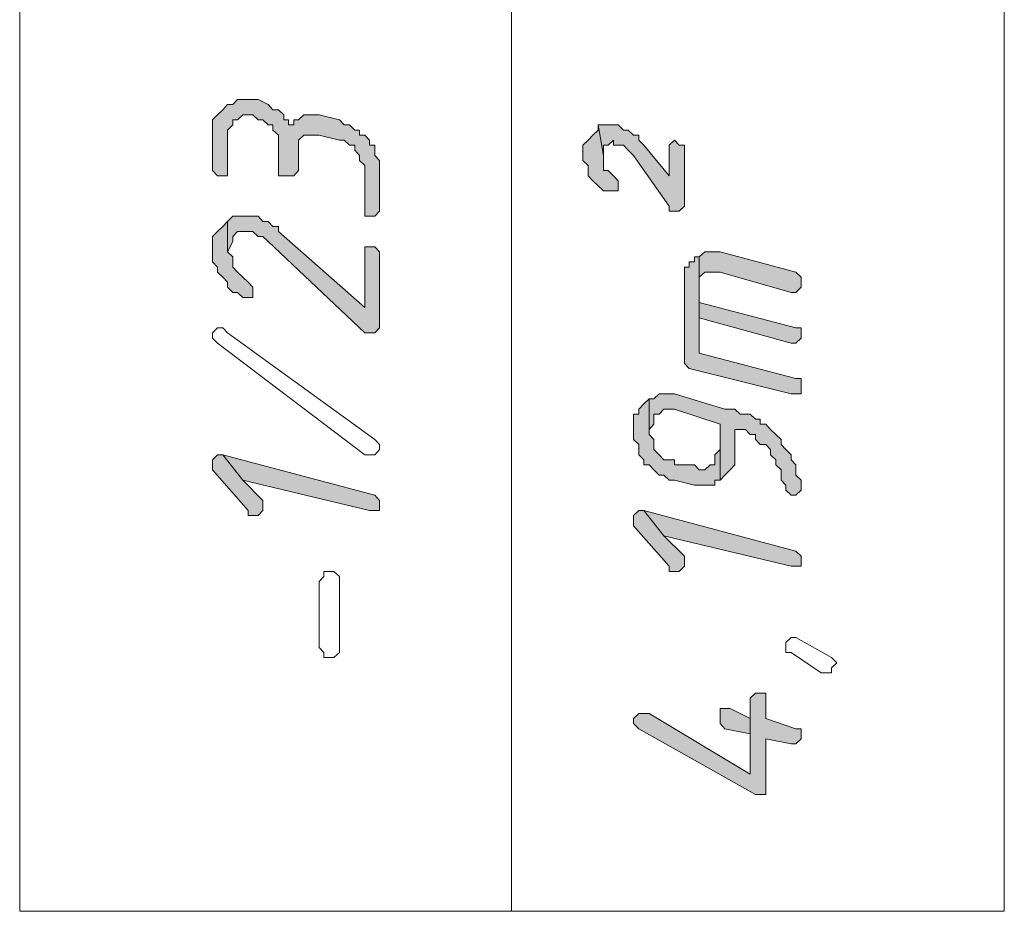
# Model space of a CAD drawing. Header units: inches. Extents: x 1504 to 12593, y -807 to 3183.
# Tile 17 of 256: x 3367 to 3449, y -592 to -517. Entities that reach past the tile are written whole.
import ezdxf

# ---------------------------------------------------------------- set-up
doc = ezdxf.new("R2010")
doc.units = ezdxf.units.IN
doc.header["$MEASUREMENT"] = 0
for name, color, linetype in [('at_Entity', 7, 'Continuous'), ('at_Rect', 7, 'Continuous'), ('at_Solid', 7, 'Continuous')]:
    doc.layers.add(name, color=color, linetype=linetype)

msp = doc.modelspace()

# ---------------------------------------------------------------- hatches: boundary and pattern name
at = {"layer": 'at_Solid', "lineweight": 15}
for points in [[(3382.727, -526.569), (3382.727, -529.949), (3383.118, -530.372), (3383.954, -530.372), (3383.954, -529.949), (3383.954, -526.569), (3384.401, -526.149), (3384.401, -525.726), (3384.791, -525.726), (3385.238, -525.303), (3386.074, -525.303), (3386.521, -525.726), (3386.911, -525.726), (3387.357, -526.149), (3387.748, -526.149), (3387.748, -526.569), (3388.194, -526.992), (3388.194, -530.372), (3389.477, -530.372), (3389.868, -529.949), (3389.868, -527.414), (3390.314, -526.992), (3391.597, -526.992), (3393.271, -527.414), (3393.661, -527.414), (3394.108, -527.837), (3394.554, -527.837), (3394.554, -528.26), (3394.945, -528.682), (3394.945, -529.103), (3395.391, -529.526), (3395.391, -533.751), (3396.228, -533.751), (3396.618, -533.329), (3396.618, -529.103), (3396.228, -528.682), (3396.228, -527.837), (3395.781, -527.837), (3395.781, -527.414), (3395.391, -526.992), (3394.945, -526.992), (3394.945, -526.569), (3394.554, -526.569), (3394.108, -526.149), (3393.661, -526.149), (3393.271, -525.726), (3391.597, -525.303), (3390.314, -525.303), (3389.868, -525.726), (3389.477, -525.726), (3389.477, -526.149), (3389.031, -526.149), (3389.031, -525.726), (3388.641, -525.726), (3388.641, -525.303), (3388.194, -524.88), (3387.748, -524.88), (3387.357, -524.457), (3386.521, -524.034), (3384.791, -524.034), (3384.401, -524.457), (3383.954, -524.457), (3383.564, -524.88), (3383.118, -525.303), (3382.727, -525.726), (3382.727, -526.149)], [(3413.522, -528.26), (3413.522, -529.103), (3413.968, -529.526), (3413.968, -530.372), (3414.359, -530.795), (3414.805, -531.217), (3415.251, -531.638), (3416.478, -531.638), (3416.478, -530.795), (3416.088, -530.372), (3415.642, -529.949), (3415.251, -529.949), (3415.251, -528.682), (3414.805, -526.149), (3414.805, -526.569), (3414.359, -526.992), (3413.968, -527.414), (3413.522, -527.837)], [(3414.805, -526.149), (3415.251, -528.682), (3415.251, -527.837), (3415.642, -527.837), (3416.088, -527.414), (3416.088, -527.837), (3416.925, -527.837), (3417.315, -528.26), (3417.762, -528.682), (3420.718, -532.906), (3420.718, -533.329), (3421.555, -533.329), (3422.001, -532.906), (3422.001, -527.837), (3421.555, -527.837), (3421.165, -527.414), (3420.718, -527.837), (3420.718, -530.372), (3418.598, -527.837), (3418.208, -527.414), (3418.208, -526.992), (3417.762, -526.992), (3417.315, -526.569), (3416.925, -526.569), (3416.478, -526.149), (3415.251, -526.149)], [(3382.727, -536.286), (3382.727, -537.552), (3383.118, -537.975), (3383.118, -538.398), (3383.564, -538.82), (3383.954, -539.241), (3383.954, -539.664), (3384.401, -540.087), (3384.791, -540.087), (3385.238, -540.509), (3386.074, -540.509), (3386.074, -539.664), (3385.684, -539.241), (3385.238, -538.82), (3384.791, -538.398), (3384.401, -537.975), (3384.401, -537.129), (3383.954, -536.706), (3383.954, -534.172), (3383.564, -534.595), (3383.118, -535.018), (3382.727, -535.441), (3382.727, -535.863)], [(3383.954, -534.172), (3383.954, -536.706), (3384.401, -535.863), (3384.401, -535.441), (3384.791, -535.018), (3386.074, -535.018), (3386.521, -535.441), (3386.911, -535.441), (3387.357, -535.863), (3395.391, -543.466), (3396.228, -543.466), (3396.618, -543.044), (3396.618, -536.706), (3396.228, -536.286), (3395.391, -536.286), (3395.391, -541.355), (3388.194, -535.018), (3388.194, -534.595), (3387.748, -534.595), (3387.357, -534.172), (3386.911, -534.172), (3386.521, -533.751), (3384.401, -533.751)], [(3423.229, -537.129), (3423.229, -542.198), (3423.229, -539.241), (3423.229, -538.82), (3423.675, -538.398), (3424.958, -538.398), (3430.872, -540.087), (3431.262, -540.087), (3431.708, -539.664), (3431.708, -539.241), (3431.708, -538.82), (3431.262, -538.398), (3424.958, -536.706), (3423.675, -536.706)], [(3422.001, -538.82), (3422.001, -546.001), (3422.392, -546.423), (3430.872, -548.535), (3431.708, -548.535), (3431.708, -547.69), (3431.708, -547.267), (3431.262, -547.267), (3423.229, -545.155), (3423.229, -537.129), (3422.838, -537.129), (3422.838, -537.552), (3422.392, -537.552), (3422.392, -537.975), (3422.001, -537.975), (3422.001, -538.398)], [(3423.229, -542.198), (3430.872, -544.31), (3431.262, -544.31), (3431.708, -543.889), (3431.708, -543.466), (3431.708, -543.044), (3431.262, -543.044), (3423.229, -540.932), (3423.229, -539.241)], [(3417.762, -551.069), (3417.762, -552.336), (3418.208, -552.759), (3418.208, -553.604), (3418.598, -554.027), (3418.598, -554.447), (3419.045, -554.447), (3419.435, -554.87), (3419.882, -555.293), (3420.272, -555.293), (3420.718, -555.716), (3421.165, -555.716), (3422.838, -556.138), (3424.512, -556.138), (3424.512, -555.716), (3424.958, -555.716), (3424.958, -553.182), (3424.512, -553.604), (3424.512, -554.447), (3424.121, -554.447), (3423.675, -554.87), (3423.229, -554.87), (3422.838, -554.447), (3421.165, -554.447), (3421.165, -554.027), (3420.272, -554.027), (3419.882, -553.604), (3419.435, -553.182), (3419.435, -552.336), (3419.045, -551.913), (3419.045, -548.958), (3418.598, -549.378), (3418.208, -549.801), (3418.208, -550.224), (3417.762, -550.224), (3417.762, -550.647)], [(3419.045, -548.958), (3419.045, -551.492), (3419.435, -551.069), (3419.435, -550.224), (3419.882, -550.224), (3420.272, -549.801), (3421.165, -549.801), (3424.958, -551.069), (3424.958, -555.716), (3425.349, -555.293), (3425.795, -554.87), (3426.185, -554.447), (3426.185, -551.492), (3427.078, -551.492), (3427.469, -551.913), (3427.915, -551.913), (3427.915, -552.336), (3428.305, -552.759), (3428.752, -552.759), (3429.142, -553.182), (3429.142, -553.604), (3429.589, -554.027), (3429.589, -554.447), (3430.035, -554.87), (3430.035, -555.716), (3430.425, -556.138), (3430.425, -556.561), (3430.872, -556.982), (3431.262, -556.982), (3431.708, -556.561), (3431.708, -556.138), (3431.708, -555.716), (3431.262, -555.293), (3431.262, -554.447), (3430.872, -554.027), (3430.872, -553.604), (3430.425, -553.182), (3430.035, -552.759), (3430.035, -552.336), (3429.589, -551.913), (3429.142, -551.492), (3428.752, -551.069), (3428.305, -551.069), (3428.305, -550.647), (3427.915, -550.647), (3427.469, -550.224), (3426.632, -550.224), (3426.185, -549.801), (3425.349, -549.801), (3421.165, -548.535), (3419.882, -548.535), (3419.435, -548.958)], [(3382.727, -554.447), (3382.727, -554.87), (3385.684, -558.25), (3385.684, -558.673), (3386.521, -558.673), (3386.911, -558.25), (3386.911, -557.827), (3386.911, -557.405), (3385.238, -555.716), (3383.564, -553.604), (3383.118, -553.604), (3382.727, -554.027)], [(3383.564, -553.604), (3385.238, -555.716), (3395.781, -558.25), (3396.618, -558.25), (3396.618, -557.405), (3396.228, -556.982)], [(3417.762, -559.096), (3417.762, -559.516), (3420.718, -562.896), (3420.718, -563.319), (3421.555, -563.319), (3422.001, -562.896), (3422.001, -562.473), (3422.001, -562.051), (3420.272, -560.362), (3418.598, -558.25), (3418.208, -558.25), (3417.762, -558.673)], [(3418.598, -558.25), (3420.272, -560.362), (3430.872, -562.896), (3431.708, -562.896), (3431.708, -562.051), (3431.262, -561.63)], [(3417.762, -575.991), (3418.208, -576.414), (3427.915, -581.905), (3428.752, -581.905), (3428.752, -577.257), (3430.872, -577.68), (3431.262, -577.68), (3431.708, -577.257), (3431.708, -576.837), (3431.708, -576.414), (3431.262, -576.414), (3428.752, -575.568), (3428.752, -573.456), (3427.915, -573.456), (3427.469, -573.879), (3427.469, -580.214), (3419.045, -575.146), (3418.208, -575.146), (3417.762, -575.568)], [(3424.958, -575.568), (3424.958, -575.991), (3425.349, -576.414), (3427.469, -576.837), (3427.469, -580.214), (3427.469, -575.568), (3425.795, -574.723), (3424.958, -574.723), (3424.958, -575.146)]]:
    msp.add_hatch(color=7, dxfattribs=at).paths.add_polyline_path(points)

# ---------------------------------------------------------------- linework, layer by layer
at = {"layer": 'at_Entity', "color": 7, "lineweight": 15}
for p, q in [((3407.608, -591.62), (3407.608, -235.532)), ((3384.791, -524.034), (3384.401, -524.457)), ((3386.521, -524.034), (3384.791, -524.034)), ((3387.357, -524.457), (3386.521, -524.034)), ((3383.564, -524.88), (3383.118, -525.303)), ((3383.954, -524.457), (3383.564, -524.88)), ((3384.401, -524.457), (3383.954, -524.457)), ((3387.748, -524.88), (3387.357, -524.457)), ((3387.357, -524.457), (3387.357, -524.457)), ((3388.194, -524.88), (3387.748, -524.88)), ((3388.641, -525.303), (3388.194, -524.88)), ((3383.118, -525.303), (3382.727, -525.726)), ((3382.727, -525.726), (3382.727, -526.149)), ((3383.118, -525.303), (3383.118, -525.303)), ((3384.401, -526.149), (3384.401, -525.726)), ((3384.401, -525.726), (3384.791, -525.726)), ((3384.791, -525.726), (3385.238, -525.303)), ((3385.238, -525.303), (3386.074, -525.303)), ((3386.074, -525.303), (3386.521, -525.726)), ((3386.521, -525.726), (3386.911, -525.726)), ((3386.911, -525.726), (3387.357, -526.149)), ((3388.641, -525.726), (3388.641, -525.303)), ((3389.031, -525.726), (3388.641, -525.726)), ((3389.031, -526.149), (3389.031, -525.726)), ((3389.868, -525.726), (3389.477, -525.726)), ((3389.477, -525.726), (3389.477, -526.149)), ((3390.314, -525.303), (3389.868, -525.726)), ((3391.597, -525.303), (3390.314, -525.303)), ((3393.271, -525.726), (3391.597, -525.303)), ((3393.661, -526.149), (3393.271, -525.726)), ((3382.727, -526.149), (3382.727, -526.569)), ((3382.727, -526.569), (3382.727, -529.949)), ((3383.954, -526.569), (3384.401, -526.149)), ((3383.954, -529.949), (3383.954, -526.569)), ((3387.357, -526.149), (3387.748, -526.149)), ((3387.748, -526.149), (3387.748, -526.569)), ((3387.748, -526.569), (3388.194, -526.992)), ((3389.477, -526.149), (3389.031, -526.149)), ((3394.108, -526.149), (3393.661, -526.149)), ((3394.554, -526.569), (3394.108, -526.149)), ((3394.945, -526.569), (3394.554, -526.569)), ((3394.945, -526.992), (3394.945, -526.569)), ((3414.805, -526.569), (3414.359, -526.992)), ((3414.805, -526.149), (3415.251, -528.682)), ((3415.251, -526.149), (3414.805, -526.149)), ((3415.251, -528.682), (3414.805, -526.149)), ((3414.805, -526.149), (3414.805, -526.569)), ((3416.478, -526.149), (3415.251, -526.149)), ((3416.925, -526.569), (3416.478, -526.149)), ((3417.315, -526.569), (3416.925, -526.569)), ((3417.762, -526.992), (3417.315, -526.569)), ((3388.194, -526.992), (3388.194, -530.372)), ((3389.868, -527.414), (3390.314, -526.992)), ((3389.868, -529.949), (3389.868, -527.414)), ((3389.868, -527.414), (3389.868, -527.414)), ((3390.314, -526.992), (3391.597, -526.992)), ((3391.597, -526.992), (3393.271, -527.414)), ((3393.271, -527.414), (3393.661, -527.414)), ((3393.661, -527.414), (3394.108, -527.837)), ((3395.391, -526.992), (3394.945, -526.992)), ((3395.781, -527.414), (3395.391, -526.992)), ((3395.781, -527.837), (3395.781, -527.414)), ((3413.968, -527.414), (3413.522, -527.837)), ((3414.359, -526.992), (3413.968, -527.414)), ((3413.968, -527.414), (3413.968, -527.414)), ((3414.359, -526.992), (3414.359, -526.992)), ((3415.642, -527.837), (3416.088, -527.414)), ((3416.088, -527.414), (3416.088, -527.837)), ((3418.208, -526.992), (3417.762, -526.992)), ((3418.208, -527.414), (3418.208, -526.992)), ((3418.598, -527.837), (3418.208, -527.414)), ((3421.165, -527.414), (3420.718, -527.837)), ((3421.555, -527.837), (3421.165, -527.414)), ((3394.108, -527.837), (3394.554, -527.837)), ((3394.554, -527.837), (3394.554, -528.26)), ((3394.554, -528.26), (3394.554, -528.26)), ((3394.554, -528.26), (3394.945, -528.682)), ((3396.228, -527.837), (3395.781, -527.837)), ((3396.228, -528.682), (3396.228, -527.837)), ((3413.522, -527.837), (3413.522, -528.26)), ((3413.522, -528.26), (3413.522, -529.103)), ((3415.251, -528.682), (3415.251, -527.837)), ((3415.251, -527.837), (3415.642, -527.837)), ((3416.088, -527.837), (3416.925, -527.837)), ((3416.925, -527.837), (3417.315, -528.26)), ((3417.315, -528.26), (3417.315, -528.26)), ((3417.315, -528.26), (3417.762, -528.682)), ((3420.718, -530.372), (3418.598, -527.837)), ((3418.598, -527.837), (3418.598, -527.837)), ((3420.718, -527.837), (3420.718, -530.372)), ((3422.001, -527.837), (3421.555, -527.837)), ((3422.001, -532.906), (3422.001, -527.837)), ((3394.945, -528.682), (3394.945, -529.103)), ((3394.945, -529.103), (3395.391, -529.526)), ((3396.618, -529.103), (3396.228, -528.682)), ((3396.618, -533.329), (3396.618, -529.103)), ((3413.522, -529.103), (3413.968, -529.526)), ((3415.251, -529.949), (3415.251, -528.682)), ((3417.762, -528.682), (3420.718, -532.906)), ((3382.727, -529.949), (3382.727, -529.949)), ((3382.727, -529.949), (3383.118, -530.372)), ((3383.954, -530.372), (3383.954, -529.949)), ((3389.477, -530.372), (3389.868, -529.949)), ((3395.391, -529.526), (3395.391, -533.751)), ((3413.968, -529.526), (3413.968, -530.372)), ((3415.642, -529.949), (3415.251, -529.949)), ((3416.088, -530.372), (3415.642, -529.949)), ((3383.118, -530.372), (3383.954, -530.372)), ((3388.194, -530.372), (3389.477, -530.372)), ((3413.968, -530.372), (3414.359, -530.795)), ((3414.359, -530.795), (3414.805, -531.217)), ((3416.478, -530.795), (3416.088, -530.372)), ((3416.088, -530.372), (3416.088, -530.372)), ((3416.478, -531.638), (3416.478, -530.795)), ((3414.805, -531.217), (3414.805, -531.217)), ((3414.805, -531.217), (3415.251, -531.638)), ((3415.251, -531.638), (3416.478, -531.638)), ((3396.228, -533.751), (3396.618, -533.329)), ((3420.718, -532.906), (3420.718, -533.329)), ((3420.718, -533.329), (3421.555, -533.329)), ((3421.555, -533.329), (3422.001, -532.906)), ((3383.954, -534.172), (3383.564, -534.595)), ((3384.401, -533.751), (3383.954, -534.172)), ((3383.954, -534.172), (3383.954, -536.706)), ((3383.954, -536.706), (3383.954, -534.172)), ((3383.954, -534.172), (3383.954, -534.172)), ((3386.521, -533.751), (3384.401, -533.751)), ((3386.911, -534.172), (3386.521, -533.751)), ((3387.357, -534.172), (3386.911, -534.172)), ((3387.748, -534.595), (3387.357, -534.172)), ((3395.391, -533.751), (3396.228, -533.751)), ((3383.118, -535.018), (3382.727, -535.441)), ((3383.564, -534.595), (3383.118, -535.018)), ((3383.118, -535.018), (3383.118, -535.018)), ((3384.401, -535.441), (3384.791, -535.018)), ((3384.791, -535.018), (3386.074, -535.018)), ((3386.074, -535.018), (3386.521, -535.441)), ((3388.194, -534.595), (3387.748, -534.595)), ((3388.194, -535.018), (3388.194, -534.595)), ((3395.391, -541.355), (3388.194, -535.018)), ((3382.727, -535.441), (3382.727, -535.863)), ((3382.727, -535.863), (3382.727, -536.286)), ((3383.954, -536.706), (3384.401, -535.863)), ((3384.401, -535.863), (3384.401, -535.441)), ((3386.521, -535.441), (3386.911, -535.441)), ((3386.911, -535.441), (3387.357, -535.863)), ((3387.357, -535.863), (3395.391, -543.466)), ((3382.727, -536.286), (3382.727, -537.552)), ((3383.954, -536.706), (3383.954, -536.706)), ((3384.401, -537.129), (3383.954, -536.706)), ((3396.228, -536.286), (3395.391, -536.286)), ((3395.391, -536.286), (3395.391, -541.355)), ((3396.618, -536.706), (3396.228, -536.286)), ((3396.618, -543.044), (3396.618, -536.706)), ((3423.675, -536.706), (3423.229, -537.129)), ((3424.958, -536.706), (3423.675, -536.706)), ((3431.262, -538.398), (3424.958, -536.706)), ((3382.727, -537.552), (3383.118, -537.975)), ((3384.401, -537.975), (3384.401, -537.129)), ((3422.838, -537.552), (3422.392, -537.552)), ((3422.392, -537.552), (3422.392, -537.975)), ((3423.229, -537.129), (3422.838, -537.129)), ((3422.838, -537.129), (3422.838, -537.552)), ((3423.229, -537.129), (3423.229, -542.198)), ((3423.229, -545.155), (3423.229, -537.129)), ((3383.118, -537.975), (3383.118, -538.398)), ((3384.791, -538.398), (3384.401, -537.975)), ((3422.392, -537.975), (3422.001, -537.975)), ((3422.001, -537.975), (3422.001, -538.398)), ((3383.118, -538.398), (3383.564, -538.82)), ((3383.564, -538.82), (3383.564, -538.82)), ((3383.564, -538.82), (3383.954, -539.241)), ((3385.238, -538.82), (3384.791, -538.398)), ((3385.684, -539.241), (3385.238, -538.82)), ((3385.238, -538.82), (3385.238, -538.82)), ((3422.001, -538.398), (3422.001, -538.82)), ((3422.001, -538.82), (3422.001, -546.001)), ((3423.229, -538.82), (3423.675, -538.398)), ((3423.229, -539.241), (3423.229, -538.82)), ((3423.675, -538.398), (3424.958, -538.398)), ((3424.958, -538.398), (3430.872, -540.087)), ((3431.708, -538.82), (3431.262, -538.398)), ((3431.708, -539.241), (3431.708, -538.82)), ((3383.954, -539.241), (3383.954, -539.664)), ((3383.954, -539.664), (3384.401, -540.087)), ((3386.074, -539.664), (3385.684, -539.241)), ((3386.074, -540.509), (3386.074, -539.664)), ((3386.074, -539.664), (3386.074, -539.664)), ((3423.229, -540.932), (3423.229, -539.241)), ((3423.229, -539.241), (3423.229, -542.198)), ((3423.229, -542.198), (3423.229, -539.241)), ((3431.262, -540.087), (3431.708, -539.664)), ((3431.708, -539.664), (3431.708, -539.241)), ((3384.401, -540.087), (3384.791, -540.087)), ((3384.791, -540.087), (3385.238, -540.509)), ((3385.238, -540.509), (3386.074, -540.509)), ((3430.872, -540.087), (3431.262, -540.087)), ((3431.262, -543.044), (3423.229, -540.932)), ((3423.229, -542.198), (3430.872, -544.31)), ((3382.727, -543.466), (3383.118, -543.044)), ((3383.118, -543.044), (3383.564, -543.044)), ((3383.564, -543.044), (3383.954, -543.466)), ((3396.228, -543.466), (3396.618, -543.044)), ((3431.708, -543.044), (3431.262, -543.044)), ((3431.708, -543.466), (3431.708, -543.044)), ((3382.727, -543.889), (3382.727, -543.466)), ((3383.118, -544.31), (3382.727, -543.889)), ((3383.954, -543.466), (3383.954, -543.466)), ((3383.954, -543.466), (3396.228, -552.336)), ((3395.391, -543.466), (3396.228, -543.466)), ((3431.262, -544.31), (3431.708, -543.889)), ((3431.708, -543.889), (3431.708, -543.466)), ((3395.391, -553.604), (3383.118, -544.31)), ((3430.872, -544.31), (3431.262, -544.31)), ((3431.262, -547.267), (3423.229, -545.155)), ((3422.001, -546.001), (3422.001, -546.001)), ((3422.001, -546.001), (3422.392, -546.423)), ((3422.392, -546.423), (3430.872, -548.535)), ((3431.708, -547.267), (3431.262, -547.267)), ((3431.708, -547.69), (3431.708, -547.267)), ((3431.708, -548.535), (3431.708, -547.69)), ((3419.045, -548.958), (3418.598, -549.378)), ((3419.045, -548.958), (3419.045, -551.492)), ((3419.435, -548.958), (3419.045, -548.958)), ((3419.045, -551.913), (3419.045, -548.958)), ((3419.882, -548.535), (3419.435, -548.958)), ((3421.165, -548.535), (3419.882, -548.535)), ((3425.349, -549.801), (3421.165, -548.535)), ((3430.872, -548.535), (3431.708, -548.535)), ((3418.598, -549.378), (3418.208, -549.801)), ((3418.208, -549.801), (3418.208, -550.224)), ((3418.598, -549.378), (3418.598, -549.378)), ((3419.882, -550.224), (3420.272, -549.801)), ((3420.272, -549.801), (3421.165, -549.801)), ((3421.165, -549.801), (3424.958, -551.069)), ((3426.185, -549.801), (3425.349, -549.801)), ((3426.632, -550.224), (3426.185, -549.801)), ((3418.208, -550.224), (3417.762, -550.224)), ((3417.762, -550.224), (3417.762, -550.647)), ((3417.762, -550.647), (3417.762, -551.069)), ((3419.435, -551.069), (3419.435, -550.224)), ((3419.435, -550.224), (3419.882, -550.224)), ((3427.469, -550.224), (3426.632, -550.224)), ((3427.915, -550.647), (3427.469, -550.224)), ((3428.305, -550.647), (3427.915, -550.647)), ((3428.305, -551.069), (3428.305, -550.647)), ((3417.762, -551.069), (3417.762, -552.336)), ((3419.045, -551.492), (3419.435, -551.069)), ((3424.958, -551.069), (3424.958, -555.716)), ((3428.752, -551.069), (3428.305, -551.069)), ((3429.142, -551.492), (3428.752, -551.069)), ((3419.045, -551.492), (3419.045, -551.492)), ((3419.435, -552.336), (3419.045, -551.913)), ((3426.185, -554.447), (3426.185, -551.492)), ((3426.185, -551.492), (3427.078, -551.492)), ((3427.078, -551.492), (3427.469, -551.913)), ((3427.469, -551.913), (3427.915, -551.913)), ((3427.915, -551.913), (3427.915, -552.336)), ((3429.589, -551.913), (3429.142, -551.492)), ((3430.035, -552.336), (3429.589, -551.913)), ((3429.589, -551.913), (3429.589, -551.913)), ((3396.228, -552.336), (3396.618, -552.759)), ((3396.618, -552.759), (3396.618, -553.182)), ((3417.762, -552.336), (3418.208, -552.759)), ((3418.208, -552.759), (3418.208, -553.604)), ((3419.435, -553.182), (3419.435, -552.336)), ((3427.915, -552.336), (3428.305, -552.759)), ((3428.305, -552.759), (3428.752, -552.759)), ((3428.752, -552.759), (3429.142, -553.182)), ((3430.035, -552.759), (3430.035, -552.336)), ((3430.425, -553.182), (3430.035, -552.759)), ((3383.118, -553.604), (3382.727, -554.027)), ((3383.564, -553.604), (3383.118, -553.604)), ((3383.564, -553.604), (3385.238, -555.716)), ((3396.228, -556.982), (3383.564, -553.604)), ((3385.238, -555.716), (3383.564, -553.604)), ((3395.781, -553.604), (3395.391, -553.604)), ((3396.228, -553.604), (3395.781, -553.604)), ((3395.781, -553.604), (3395.781, -553.604)), ((3396.618, -553.182), (3396.228, -553.604)), ((3418.208, -553.604), (3418.598, -554.027)), ((3419.882, -553.604), (3419.435, -553.182)), ((3420.272, -554.027), (3419.882, -553.604)), ((3419.882, -553.604), (3419.882, -553.604)), ((3424.958, -553.182), (3424.512, -553.604)), ((3424.512, -553.604), (3424.512, -554.447)), ((3424.958, -555.716), (3424.958, -553.182)), ((3424.958, -553.182), (3424.958, -553.182)), ((3429.142, -553.182), (3429.142, -553.604)), ((3429.142, -553.604), (3429.589, -554.027)), ((3430.872, -553.604), (3430.425, -553.182)), ((3430.425, -553.182), (3430.425, -553.182)), ((3430.872, -554.027), (3430.872, -553.604)), ((3382.727, -554.027), (3382.727, -554.447)), ((3382.727, -554.447), (3382.727, -554.87)), ((3418.598, -554.027), (3418.598, -554.447)), ((3418.598, -554.447), (3419.045, -554.447)), ((3419.045, -554.447), (3419.435, -554.87)), ((3421.165, -554.027), (3420.272, -554.027)), ((3421.165, -554.447), (3421.165, -554.027)), ((3422.838, -554.447), (3421.165, -554.447)), ((3423.229, -554.87), (3422.838, -554.447)), ((3424.121, -554.447), (3423.675, -554.87)), ((3424.512, -554.447), (3424.121, -554.447)), ((3425.795, -554.87), (3426.185, -554.447)), ((3429.589, -554.027), (3429.589, -554.447)), ((3429.589, -554.447), (3430.035, -554.87)), ((3431.262, -554.447), (3430.872, -554.027)), ((3431.262, -555.293), (3431.262, -554.447)), ((3382.727, -554.87), (3385.684, -558.25)), ((3419.435, -554.87), (3419.435, -554.87)), ((3419.435, -554.87), (3419.882, -555.293)), ((3419.882, -555.293), (3420.272, -555.293)), ((3420.272, -555.293), (3420.718, -555.716)), ((3423.675, -554.87), (3423.229, -554.87)), ((3424.958, -555.716), (3425.349, -555.293)), ((3425.349, -555.293), (3425.795, -554.87)), ((3425.349, -555.293), (3425.349, -555.293)), ((3425.795, -554.87), (3425.795, -554.87)), ((3430.035, -554.87), (3430.035, -555.716)), ((3431.708, -555.716), (3431.262, -555.293)), ((3385.238, -555.716), (3395.781, -558.25)), ((3386.911, -557.405), (3385.238, -555.716)), ((3420.718, -555.716), (3421.165, -555.716)), ((3421.165, -555.716), (3422.838, -556.138)), ((3422.838, -556.138), (3424.512, -556.138)), ((3424.512, -556.138), (3424.512, -555.716)), ((3424.512, -555.716), (3424.958, -555.716)), ((3430.035, -555.716), (3430.425, -556.138)), ((3430.425, -556.138), (3430.425, -556.561)), ((3431.708, -556.138), (3431.708, -555.716)), ((3431.708, -556.561), (3431.708, -556.138)), ((3396.618, -557.405), (3396.228, -556.982)), ((3430.425, -556.561), (3430.425, -556.561)), ((3430.425, -556.561), (3430.872, -556.982)), ((3430.872, -556.982), (3431.262, -556.982)), ((3431.262, -556.982), (3431.708, -556.561)), ((3386.911, -557.827), (3386.911, -557.405)), ((3386.911, -558.25), (3386.911, -557.827)), ((3396.618, -558.25), (3396.618, -557.405)), ((3396.618, -557.405), (3396.618, -557.405)), ((3385.684, -558.25), (3385.684, -558.673)), ((3385.684, -558.673), (3386.521, -558.673)), ((3386.521, -558.673), (3386.911, -558.25)), ((3395.781, -558.25), (3396.618, -558.25)), ((3418.208, -558.25), (3417.762, -558.673)), ((3417.762, -558.673), (3417.762, -559.096)), ((3418.598, -558.25), (3418.208, -558.25)), ((3418.598, -558.25), (3420.272, -560.362)), ((3431.262, -561.63), (3418.598, -558.25)), ((3420.272, -560.362), (3418.598, -558.25)), ((3417.762, -559.096), (3417.762, -559.516)), ((3417.762, -559.516), (3420.718, -562.896)), ((3420.272, -560.362), (3430.872, -562.896)), ((3422.001, -562.051), (3420.272, -560.362)), ((3422.001, -562.473), (3422.001, -562.051)), ((3431.708, -562.051), (3431.262, -561.63)), ((3431.708, -562.896), (3431.708, -562.051)), ((3431.708, -562.051), (3431.708, -562.051)), ((3420.718, -562.896), (3420.718, -563.319)), ((3421.555, -563.319), (3422.001, -562.896)), ((3422.001, -562.896), (3422.001, -562.473)), ((3430.872, -562.896), (3431.708, -562.896)), ((3391.597, -564.164), (3391.988, -563.742)), ((3391.988, -563.742), (3391.988, -563.319)), ((3391.988, -563.319), (3392.825, -563.319)), ((3392.825, -563.319), (3393.271, -563.742)), ((3393.271, -563.742), (3393.271, -564.164)), ((3420.718, -563.319), (3421.555, -563.319)), ((3391.597, -569.654), (3391.597, -564.164)), ((3393.271, -564.164), (3393.271, -570.077)), ((3393.271, -564.164), (3393.271, -564.164)), ((3393.271, -564.164), (3393.271, -564.164)), ((3430.425, -569.233), (3430.872, -568.81)), ((3430.425, -570.077), (3430.425, -569.233)), ((3430.425, -569.233), (3430.425, -569.233)), ((3430.872, -568.81), (3431.262, -568.81)), ((3431.262, -568.81), (3434.219, -570.5)), ((3391.988, -570.077), (3391.597, -569.654)), ((3391.988, -570.5), (3391.988, -570.077)), ((3393.271, -570.077), (3392.825, -570.5)), ((3430.872, -570.077), (3430.425, -570.077)), ((3433.382, -571.768), (3430.872, -570.077)), ((3430.872, -570.077), (3430.872, -570.077)), ((3392.825, -570.5), (3391.988, -570.5)), ((3434.219, -570.5), (3434.219, -570.5)), ((3434.219, -570.5), (3434.665, -570.922)), ((3434.665, -570.922), (3434.219, -571.345)), ((3434.219, -571.768), (3433.382, -571.768)), ((3434.219, -571.345), (3434.219, -571.768)), ((3427.915, -573.456), (3427.469, -573.879)), ((3428.752, -573.456), (3427.915, -573.456)), ((3428.752, -575.568), (3428.752, -573.456)), ((3427.469, -573.879), (3427.469, -580.214)), ((3418.208, -575.146), (3417.762, -575.568)), ((3419.045, -575.146), (3418.208, -575.146)), ((3427.469, -580.214), (3419.045, -575.146)), ((3425.795, -574.723), (3424.958, -574.723)), ((3424.958, -574.723), (3424.958, -575.146)), ((3424.958, -575.146), (3424.958, -575.568)), ((3427.469, -575.568), (3425.795, -574.723)), ((3417.762, -575.568), (3417.762, -575.991)), ((3417.762, -575.991), (3417.762, -575.991)), ((3417.762, -575.991), (3418.208, -576.414)), ((3424.958, -575.568), (3424.958, -575.991)), ((3424.958, -575.991), (3425.349, -576.414)), ((3427.469, -580.214), (3427.469, -575.568)), ((3431.262, -576.414), (3428.752, -575.568)), ((3418.208, -576.414), (3427.915, -581.905)), ((3425.349, -576.414), (3427.469, -576.837)), ((3427.469, -576.837), (3427.469, -580.214)), ((3431.708, -576.414), (3431.262, -576.414)), ((3431.708, -576.837), (3431.708, -576.414)), ((3431.708, -577.257), (3431.708, -576.837)), ((3428.752, -581.905), (3428.752, -577.257)), ((3428.752, -577.257), (3430.872, -577.68)), ((3430.872, -577.68), (3431.262, -577.68)), ((3431.262, -577.68), (3431.708, -577.257)), ((3427.915, -581.905), (3428.752, -581.905))]:
    msp.add_line(p, q, dxfattribs=at)
at = {"layer": 'at_Rect', "color": 7, "lineweight": 15}
for p, q in [((3366.668, -345.36), (3366.668, -591.62)), ((3448.612, -591.62), (3448.612, -345.36)), ((3448.612, -591.62), (3366.668, -591.62))]:
    msp.add_line(p, q, dxfattribs=at)

doc.saveas('drawing.dxf')
